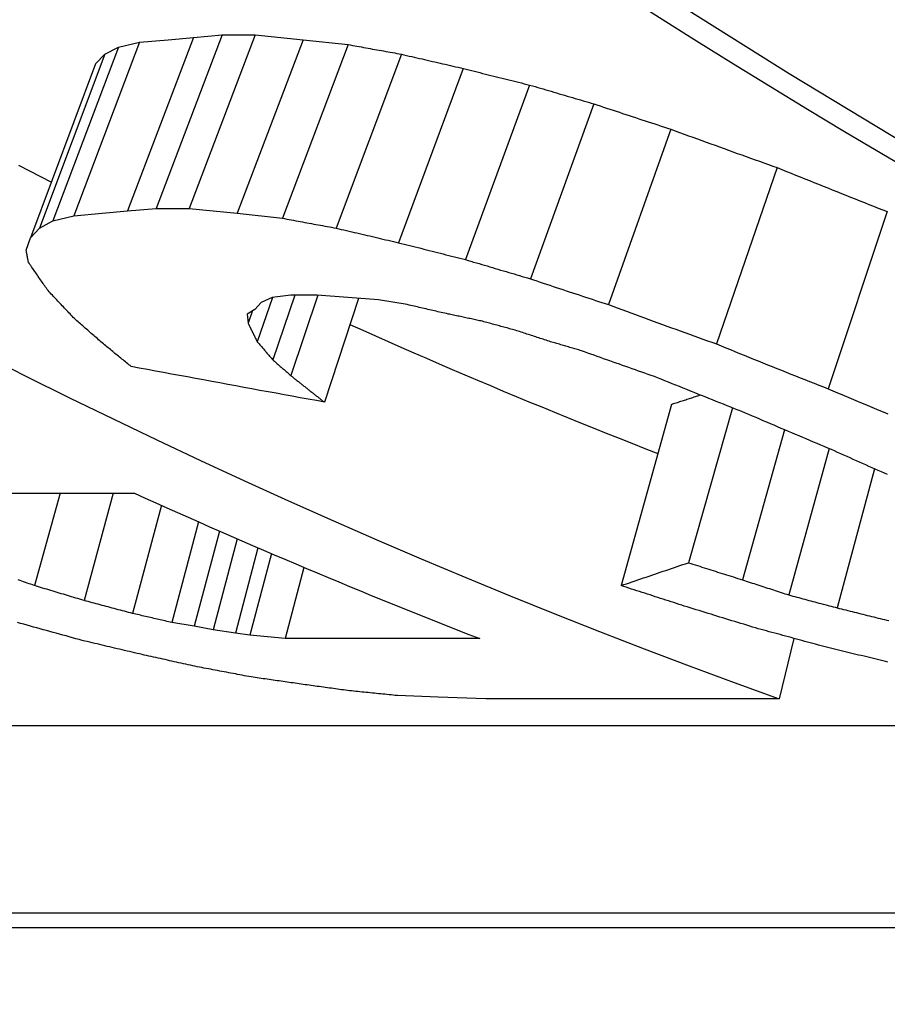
# Model space of a CAD drawing. Header units: millimetres. Extents: x 55 to 338, y -2 to 406.
# Tile 16 of 25: x 124.19 to 126.45, y 348.53 to 351.1. Entities that reach past the tile are written whole.
import ezdxf

# ---------------------------------------------------------------- set-up
doc = ezdxf.new("R2010")
doc.units = ezdxf.units.MM
doc.layers.add('Detail', color=2, linetype='Continuous')

msp = doc.modelspace()

# ---------------------------------------------------------------- linework, layer by layer
at = {"layer": 'Detail'}
for p, q in [((124.641, 351.053), (124.4686, 350.5994)), ((124.7161, 351.0592), (124.5436, 350.6058)), ((124.5747, 351.0468), (124.641, 351.053)), ((124.8026, 351.0592), (124.63, 350.6058)), ((124.641, 351.053), (124.7161, 351.0592)), ((124.7161, 351.0592), (124.8026, 351.0592)), ((124.8026, 351.0592), (124.9277, 351.0468)), ((124.4447, 351.0277), (124.2733, 350.5736)), ((124.5, 351.0403), (124.3281, 350.5865)), ((124.4093, 351.0089), (124.4447, 351.0277)), ((124.4447, 351.0277), (124.5, 351.0403)), ((124.5, 351.0403), (124.5747, 351.0468)), ((124.9277, 351.0468), (124.7555, 350.5931)), ((125.045, 351.0341), (124.8734, 350.5801)), ((124.9277, 351.0468), (125.045, 351.0341)), ((124.4093, 351.0089), (124.2386, 350.5544)), ((124.3851, 350.9838), (124.4093, 351.0089)), ((125.1845, 351.0089), (125.0138, 350.5544)), ((124.3851, 350.9838), (124.2153, 350.5288)), ((125.3464, 350.9716), (125.1771, 350.5163)), ((125.5199, 350.9283), (125.3522, 350.4721)), ((125.6875, 350.8792), (125.5217, 350.422)), ((125.8889, 350.813), (125.7256, 350.3544)), ((126.1673, 350.7124), (126.0081, 350.2518)), ((124.2733, 350.5736), (124.3281, 350.5865)), ((124.3281, 350.5865), (124.4025, 350.5931)), ((124.4025, 350.5931), (124.4686, 350.5994)), ((124.4686, 350.5994), (124.5436, 350.6058)), ((124.5436, 350.6058), (124.63, 350.6058)), ((124.63, 350.6058), (124.7555, 350.5931)), ((124.7555, 350.5931), (124.8734, 350.5801)), ((126.4549, 350.5974), (126.3004, 350.1343)), ((124.2386, 350.5544), (124.2733, 350.5736)), ((124.2153, 350.5288), (124.2386, 350.5544)), ((124.2037, 350.4972), (124.2153, 350.5288)), ((124.8954, 350.379), (124.8469, 350.3727)), ((124.9061, 350.379), (124.8485, 350.2102)), ((124.9659, 350.3789), (124.8952, 350.1691)), ((124.9643, 350.379), (124.8954, 350.379)), ((125.0449, 350.3727), (124.9643, 350.379)), ((124.8181, 350.3604), (124.801, 350.3421)), ((124.8474, 350.3728), (124.8075, 350.2576)), ((124.8469, 350.3727), (124.8181, 350.3604)), ((125.0727, 350.3706), (124.9833, 350.0997)), ((125.125, 350.3667), (125.0449, 350.3727)), ((125.2, 350.3544), (125.125, 350.3667)), ((124.801, 350.3421), (124.7811, 350.3299)), ((124.7811, 350.3299), (124.7839, 350.3058)), ((124.7954, 350.3387), (124.7839, 350.3058)), ((125.8903, 350.0938), (125.7588, 349.6202)), ((126.0501, 350.0846), (125.935, 349.6799)), ((126.1857, 350.0276), (126.0761, 349.6352)), ((126.3026, 349.9784), (126.1975, 349.5957)), ((126.4218, 349.9251), (126.3235, 349.562)), ((123.9011, 349.8616), (124.4871, 349.8616)), ((124.2921, 349.8616), (124.2251, 349.6202)), ((124.4314, 349.8616), (124.3549, 349.5812)), ((124.5574, 349.8299), (124.4815, 349.5474)), ((124.6542, 349.7868), (124.5842, 349.5236)), ((124.7087, 349.7628), (124.6428, 349.5141)), ((124.7548, 349.7427), (124.6921, 349.5049)), ((124.8094, 349.7191), (124.7507, 349.4955)), ((124.8446, 349.704), (124.7887, 349.4907)), ((124.9297, 349.6678), (124.8811, 349.4815)), ((124.6428, 349.5141), (124.5842, 349.5236)), ((124.6921, 349.5049), (124.6428, 349.5141)), ((124.7507, 349.4955), (124.6921, 349.5049)), ((124.7887, 349.4907), (124.7507, 349.4955)), ((124.8347, 349.4861), (124.7887, 349.4907)), ((124.8811, 349.4815), (124.8347, 349.4861)), ((125.3894, 349.4815), (124.8811, 349.4815)), ((126.2103, 349.4822), (126.1721, 349.324)), ((125.2809, 349.3285), (125.1741, 349.3327)), ((125.4051, 349.324), (125.2809, 349.3285)), ((126.1721, 349.324), (125.4051, 349.324)), ((119.2654, 349.2547), (129.6685, 349.2547)), ((131.3633, 348.7637), (119.1882, 348.7637)), ((119.2371, 348.7268), (131.6272, 348.7268))]:
    msp.add_line(p, q, dxfattribs=at)
at = {"layer": 'Detail', "flags": 128}
for points in [[(128.1353, 349.9164), (127.8533, 350.0499), (127.5729, 350.1886), (127.2942, 350.3323), (127.0173, 350.4812), (126.7423, 350.6351), (126.4693, 350.794), (126.1982, 350.958), (125.9292, 351.1269), (125.6623, 351.3007), (125.3976, 351.4795), (125.1351, 351.6631), (124.8749, 351.8516)], [(125.045, 351.0341), (125.0508, 351.0331), (125.0567, 351.032), (125.0625, 351.031), (125.0683, 351.0299), (125.0741, 351.0289), (125.0799, 351.0278), (125.0857, 351.0267), (125.0915, 351.0257), (125.0973, 351.0246), (125.1031, 351.0236), (125.109, 351.0225), (125.1148, 351.0215), (125.1206, 351.0204), (125.1264, 351.0194), (125.1322, 351.0183), (125.138, 351.0173), (125.1438, 351.0162), (125.1496, 351.0152), (125.1554, 351.0141), (125.1613, 351.0131), (125.1671, 351.0121), (125.1729, 351.011), (125.1787, 351.01), (125.1845, 351.0089)], [(125.1845, 351.0089), (125.1913, 351.0073), (125.198, 351.0058), (125.2047, 351.0042), (125.2115, 351.0027), (125.2182, 351.0011), (125.225, 350.9996), (125.2317, 350.998), (125.2385, 350.9964), (125.2452, 350.9949), (125.252, 350.9933), (125.2587, 350.9918), (125.2655, 350.9902), (125.2722, 350.9887), (125.2789, 350.9871), (125.2857, 350.9856), (125.2924, 350.984), (125.2992, 350.9825), (125.3059, 350.9809), (125.3127, 350.9794), (125.3194, 350.9778), (125.3262, 350.9763), (125.3329, 350.9747), (125.3397, 350.9732), (125.3464, 350.9716)], [(125.3464, 350.9716), (125.3537, 350.9698), (125.3609, 350.968), (125.3681, 350.9662), (125.3753, 350.9644), (125.3826, 350.9626), (125.3898, 350.9607), (125.397, 350.9589), (125.4042, 350.9571), (125.4115, 350.9553), (125.4187, 350.9535), (125.4259, 350.9517), (125.4332, 350.9499), (125.4404, 350.9481), (125.4476, 350.9463), (125.4549, 350.9445), (125.4621, 350.9427), (125.4693, 350.9409), (125.4765, 350.9391), (125.4838, 350.9373), (125.491, 350.9355), (125.4982, 350.9337), (125.5055, 350.9319), (125.5127, 350.9301), (125.5199, 350.9283)], [(125.5199, 350.9283), (125.5269, 350.9263), (125.5339, 350.9242), (125.5409, 350.9221), (125.5478, 350.9201), (125.5548, 350.918), (125.5618, 350.916), (125.5688, 350.9139), (125.5758, 350.9119), (125.5827, 350.9098), (125.5897, 350.9078), (125.5967, 350.9057), (125.6037, 350.9037), (125.6107, 350.9016), (125.6176, 350.8996), (125.6246, 350.8976), (125.6316, 350.8955), (125.6386, 350.8935), (125.6456, 350.8914), (125.6526, 350.8894), (125.6595, 350.8874), (125.6665, 350.8853), (125.6735, 350.8833), (125.6805, 350.8812), (125.6875, 350.8792)], [(125.6875, 350.8792), (125.6959, 350.8764), (125.7043, 350.8737), (125.7126, 350.8709), (125.721, 350.8681), (125.7294, 350.8653), (125.7378, 350.8626), (125.7462, 350.8598), (125.7546, 350.857), (125.763, 350.8542), (125.7714, 350.8515), (125.7797, 350.8487), (125.7881, 350.846), (125.7965, 350.8432), (125.8049, 350.8404), (125.8133, 350.8377), (125.8217, 350.8349), (125.8301, 350.8322), (125.8385, 350.8294), (125.8469, 350.8267), (125.8553, 350.8239), (125.8637, 350.8212), (125.8721, 350.8184), (125.8805, 350.8157), (125.8889, 350.813)], [(125.8889, 350.813), (125.9005, 350.8087), (125.912, 350.8045), (125.9236, 350.8003), (125.9352, 350.796), (125.9468, 350.7918), (125.9584, 350.7876), (125.97, 350.7834), (125.9816, 350.7792), (125.9932, 350.775), (126.0048, 350.7708), (126.0164, 350.7666), (126.028, 350.7624), (126.0396, 350.7582), (126.0512, 350.754), (126.0628, 350.7498), (126.0744, 350.7457), (126.086, 350.7415), (126.0976, 350.7373), (126.1092, 350.7332), (126.1208, 350.729), (126.1325, 350.7248), (126.1441, 350.7207), (126.1557, 350.7166), (126.1673, 350.7124)], [(124.1838, 350.7188), (124.2124, 350.7041), (124.2411, 350.6894), (124.2698, 350.6748)], [(126.1673, 350.7124), (126.1793, 350.7076), (126.1912, 350.7027), (126.2032, 350.6979), (126.2152, 350.693), (126.2271, 350.6882), (126.2391, 350.6833), (126.2511, 350.6785), (126.2631, 350.6737), (126.275, 350.6689), (126.287, 350.6641), (126.299, 350.6593), (126.311, 350.6545), (126.323, 350.6497), (126.3349, 350.6449), (126.3469, 350.6401), (126.3589, 350.6354), (126.3709, 350.6306), (126.3829, 350.6258), (126.3949, 350.6211), (126.4069, 350.6163), (126.4189, 350.6116), (126.4309, 350.6069), (126.4429, 350.6021), (126.4549, 350.5974)], [(124.8734, 350.5801), (124.8792, 350.5791), (124.8851, 350.578), (124.8909, 350.5769), (124.8968, 350.5758), (124.9026, 350.5748), (124.9085, 350.5737), (124.9143, 350.5726), (124.9202, 350.5716), (124.926, 350.5705), (124.9319, 350.5694), (124.9377, 350.5683), (124.9436, 350.5673), (124.9494, 350.5662), (124.9553, 350.5651), (124.9611, 350.564), (124.967, 350.563), (124.9728, 350.5619), (124.9787, 350.5608), (124.9845, 350.5598), (124.9904, 350.5587), (124.9962, 350.5576), (125.0021, 350.5566), (125.0079, 350.5555), (125.0138, 350.5544)], [(125.0138, 350.5544), (125.0206, 350.5528), (125.0274, 350.5512), (125.0342, 350.5496), (125.041, 350.548), (125.0478, 350.5465), (125.0546, 350.5449), (125.0614, 350.5433), (125.0682, 350.5417), (125.075, 350.5401), (125.0818, 350.5385), (125.0886, 350.5369), (125.0954, 350.5353), (125.1022, 350.5338), (125.109, 350.5322), (125.1158, 350.5306), (125.1226, 350.529), (125.1295, 350.5274), (125.1363, 350.5258), (125.1431, 350.5242), (125.1499, 350.5227), (125.1567, 350.5211), (125.1635, 350.5195), (125.1703, 350.5179), (125.1771, 350.5163)], [(125.1771, 350.5163), (125.1844, 350.5145), (125.1917, 350.5126), (125.199, 350.5108), (125.2063, 350.5089), (125.2136, 350.5071), (125.2209, 350.5052), (125.2282, 350.5034), (125.2355, 350.5016), (125.2428, 350.4997), (125.2501, 350.4979), (125.2574, 350.496), (125.2647, 350.4942), (125.2719, 350.4923), (125.2793, 350.4905), (125.2866, 350.4887), (125.2938, 350.4868), (125.3011, 350.485), (125.3084, 350.4831), (125.3157, 350.4813), (125.323, 350.4795), (125.3303, 350.4776), (125.3376, 350.4758), (125.3449, 350.474), (125.3522, 350.4721)], [(124.2094, 350.4657), (124.2091, 350.467), (124.2089, 350.4683), (124.2086, 350.4696), (124.2084, 350.4709), (124.2082, 350.4723), (124.2079, 350.4736), (124.2077, 350.4749), (124.2075, 350.4762), (124.2072, 350.4775), (124.207, 350.4788), (124.2067, 350.4801), (124.2065, 350.4814), (124.2063, 350.4827), (124.206, 350.484), (124.2058, 350.4853), (124.2055, 350.4867), (124.2053, 350.488), (124.2051, 350.4893), (124.2048, 350.4906), (124.2046, 350.4919), (124.2044, 350.4932), (124.2041, 350.4945), (124.2039, 350.4959), (124.2037, 350.4972)], [(124.2607, 350.3911), (124.2586, 350.3942), (124.2564, 350.3973), (124.2543, 350.4004), (124.2521, 350.4034), (124.25, 350.4065), (124.2478, 350.4096), (124.2457, 350.4127), (124.2436, 350.4158), (124.2414, 350.4189), (124.2393, 350.422), (124.2371, 350.4251), (124.235, 350.4282), (124.2329, 350.4314), (124.2307, 350.4345), (124.2286, 350.4376), (124.2264, 350.4407), (124.2243, 350.4438), (124.2222, 350.4469), (124.22, 350.4501), (124.2179, 350.4532), (124.2158, 350.4563), (124.2136, 350.4595), (124.2115, 350.4626), (124.2094, 350.4657)], [(125.3522, 350.4721), (125.3593, 350.47), (125.3664, 350.4679), (125.3734, 350.4658), (125.3805, 350.4637), (125.3875, 350.4616), (125.3946, 350.4596), (125.4016, 350.4575), (125.4087, 350.4554), (125.4158, 350.4533), (125.4228, 350.4512), (125.4299, 350.4491), (125.4369, 350.447), (125.444, 350.4449), (125.4511, 350.4428), (125.4581, 350.4407), (125.4652, 350.4387), (125.4722, 350.4366), (125.4793, 350.4345), (125.4864, 350.4324), (125.4934, 350.4303), (125.5005, 350.4282), (125.5076, 350.4262), (125.5146, 350.4241), (125.5217, 350.422)], [(125.5217, 350.422), (125.5302, 350.4192), (125.5387, 350.4163), (125.5472, 350.4135), (125.5556, 350.4107), (125.5641, 350.4078), (125.5726, 350.405), (125.5811, 350.4022), (125.5896, 350.3994), (125.5981, 350.3965), (125.6066, 350.3937), (125.6151, 350.3909), (125.6236, 350.3881), (125.6321, 350.3852), (125.6406, 350.3824), (125.6491, 350.3796), (125.6576, 350.3768), (125.6661, 350.374), (125.6746, 350.3712), (125.6831, 350.3684), (125.6916, 350.3656), (125.7001, 350.3628), (125.7086, 350.36), (125.7171, 350.3572), (125.7256, 350.3544)], [(124.3297, 350.318), (124.3268, 350.321), (124.324, 350.324), (124.3211, 350.3271), (124.3182, 350.3301), (124.3153, 350.3331), (124.3124, 350.3361), (124.3096, 350.3392), (124.3067, 350.3422), (124.3038, 350.3453), (124.3009, 350.3483), (124.2981, 350.3513), (124.2952, 350.3544), (124.2923, 350.3574), (124.2894, 350.3605), (124.2866, 350.3635), (124.2837, 350.3666), (124.2808, 350.3696), (124.2779, 350.3727), (124.2751, 350.3758), (124.2722, 350.3788), (124.2693, 350.3819), (124.2665, 350.385), (124.2636, 350.388), (124.2607, 350.3911)], [(125.3067, 350.3299), (125.3022, 350.3309), (125.2978, 350.332), (125.2933, 350.333), (125.2889, 350.334), (125.2845, 350.335), (125.28, 350.336), (125.2756, 350.337), (125.2711, 350.3381), (125.2667, 350.3391), (125.2622, 350.3401), (125.2578, 350.3411), (125.2534, 350.3421), (125.2489, 350.3432), (125.2445, 350.3442), (125.24, 350.3452), (125.2356, 350.3462), (125.2311, 350.3472), (125.2267, 350.3483), (125.2223, 350.3493), (125.2178, 350.3503), (125.2134, 350.3513), (125.2089, 350.3523), (125.2045, 350.3534), (125.2, 350.3544)], [(125.7256, 350.3544), (125.7374, 350.3501), (125.7491, 350.3457), (125.7609, 350.3414), (125.7727, 350.3371), (125.7844, 350.3328), (125.7962, 350.3285), (125.8079, 350.3242), (125.8197, 350.3199), (125.8315, 350.3156), (125.8432, 350.3113), (125.855, 350.307), (125.8668, 350.3027), (125.8785, 350.2985), (125.8903, 350.2942), (125.9021, 350.2899), (125.9138, 350.2857), (125.9256, 350.2814), (125.9374, 350.2772), (125.9492, 350.2729), (125.961, 350.2687), (125.9727, 350.2644), (125.9845, 350.2602), (125.9963, 350.256), (126.0081, 350.2518)], [(125.3927, 350.3118), (125.3891, 350.3125), (125.3856, 350.3133), (125.382, 350.314), (125.3784, 350.3148), (125.3748, 350.3156), (125.3712, 350.3163), (125.3676, 350.3171), (125.364, 350.3178), (125.3605, 350.3186), (125.3569, 350.3193), (125.3533, 350.3201), (125.3497, 350.3208), (125.3461, 350.3216), (125.3425, 350.3224), (125.3389, 350.3231), (125.3354, 350.3239), (125.3318, 350.3246), (125.3282, 350.3254), (125.3246, 350.3261), (125.321, 350.3269), (125.3174, 350.3276), (125.3138, 350.3284), (125.3103, 350.3292), (125.3067, 350.3299)], [(124.4055, 350.2518), (124.4024, 350.2545), (124.3992, 350.2572), (124.396, 350.26), (124.3929, 350.2627), (124.3897, 350.2655), (124.3865, 350.2682), (124.3834, 350.271), (124.3802, 350.2737), (124.3771, 350.2765), (124.3739, 350.2792), (124.3707, 350.282), (124.3676, 350.2847), (124.3644, 350.2875), (124.3613, 350.2903), (124.3581, 350.293), (124.355, 350.2958), (124.3518, 350.2986), (124.3486, 350.3013), (124.3455, 350.3041), (124.3423, 350.3069), (124.3392, 350.3096), (124.336, 350.3124), (124.3329, 350.3152), (124.3297, 350.318)], [(124.7839, 350.3058), (124.7844, 350.3048), (124.7849, 350.3038), (124.7854, 350.3028), (124.7858, 350.3018), (124.7863, 350.3008), (124.7868, 350.2998), (124.7873, 350.2988), (124.7878, 350.2978), (124.7883, 350.2968), (124.7888, 350.2957), (124.7893, 350.2947), (124.7898, 350.2937), (124.7903, 350.2927), (124.7908, 350.2917), (124.7912, 350.2907), (124.7917, 350.2897), (124.7922, 350.2887), (124.7927, 350.2877), (124.7932, 350.2867), (124.7937, 350.2857), (124.7942, 350.2847), (124.7947, 350.2837), (124.7952, 350.2827), (124.7957, 350.2817)], [(125.0501, 350.3022), (125.0834, 350.2873), (125.1167, 350.2725), (125.1501, 350.2578), (125.1834, 350.2432), (125.2168, 350.2286), (125.2502, 350.2141), (125.2836, 350.1997), (125.317, 350.1853), (125.3505, 350.171), (125.3839, 350.1568), (125.4174, 350.1427), (125.4509, 350.1286), (125.4845, 350.1146), (125.518, 350.1007), (125.5516, 350.0869), (125.5852, 350.0731), (125.6188, 350.0594), (125.6525, 350.0458), (125.6861, 350.0322), (125.7198, 350.0188), (125.7535, 350.0054), (125.7872, 349.992), (125.821, 349.9788), (125.8547, 349.9656)], [(125.4822, 350.2876), (125.4784, 350.2886), (125.4747, 350.2896), (125.471, 350.2906), (125.4672, 350.2916), (125.4635, 350.2926), (125.4598, 350.2936), (125.4561, 350.2946), (125.4523, 350.2956), (125.4486, 350.2966), (125.4449, 350.2976), (125.4412, 350.2987), (125.4374, 350.2997), (125.4337, 350.3007), (125.43, 350.3017), (125.4263, 350.3027), (125.4225, 350.3037), (125.4188, 350.3047), (125.4151, 350.3057), (125.4114, 350.3067), (125.4076, 350.3077), (125.4039, 350.3087), (125.4002, 350.3098), (125.3965, 350.3108), (125.3927, 350.3118)], [(124.7957, 350.2817), (124.7962, 350.2807), (124.7967, 350.2796), (124.7971, 350.2786), (124.7976, 350.2776), (124.7981, 350.2766), (124.7986, 350.2756), (124.7991, 350.2746), (124.7996, 350.2736), (124.8001, 350.2726), (124.8006, 350.2716), (124.8011, 350.2706), (124.8016, 350.2696), (124.8021, 350.2686), (124.8026, 350.2676), (124.8031, 350.2666), (124.8036, 350.2656), (124.804, 350.2646), (124.8045, 350.2636), (124.805, 350.2626), (124.8055, 350.2616), (124.806, 350.2606), (124.8065, 350.2596), (124.807, 350.2586), (124.8075, 350.2576)], [(125.5745, 350.2576), (125.5707, 350.2589), (125.5668, 350.2601), (125.563, 350.2614), (125.5591, 350.2626), (125.5553, 350.2638), (125.5514, 350.2651), (125.5476, 350.2663), (125.5437, 350.2676), (125.5399, 350.2688), (125.536, 350.2701), (125.5322, 350.2713), (125.5283, 350.2726), (125.5245, 350.2738), (125.5206, 350.2751), (125.5168, 350.2763), (125.5129, 350.2776), (125.5091, 350.2788), (125.5052, 350.2801), (125.5014, 350.2813), (125.4975, 350.2826), (125.4937, 350.2838), (125.4899, 350.2851), (125.486, 350.2863), (125.4822, 350.2876)], [(124.4783, 350.1926), (124.4753, 350.195), (124.4722, 350.1975), (124.4692, 350.1999), (124.4662, 350.2024), (124.4631, 350.2048), (124.4601, 350.2073), (124.4571, 350.2098), (124.454, 350.2122), (124.451, 350.2147), (124.448, 350.2171), (124.4449, 350.2196), (124.4419, 350.2221), (124.4389, 350.2245), (124.4358, 350.227), (124.4328, 350.2295), (124.4298, 350.2319), (124.4267, 350.2344), (124.4237, 350.2369), (124.4207, 350.2394), (124.4176, 350.2418), (124.4146, 350.2443), (124.4116, 350.2468), (124.4086, 350.2493), (124.4055, 350.2518)], [(124.8075, 350.2576), (124.8092, 350.2556), (124.8109, 350.2536), (124.8126, 350.2517), (124.8143, 350.2497), (124.816, 350.2477), (124.8177, 350.2457), (124.8194, 350.2437), (124.8211, 350.2418), (124.8229, 350.2398), (124.8246, 350.2378), (124.8263, 350.2358), (124.828, 350.2338), (124.8297, 350.2319), (124.8314, 350.2299), (124.8331, 350.2279), (124.8348, 350.2259), (124.8365, 350.224), (124.8382, 350.222), (124.8399, 350.22), (124.8417, 350.2181), (124.8434, 350.2161), (124.8451, 350.2141), (124.8468, 350.2122), (124.8485, 350.2102)], [(125.6551, 350.234), (125.6518, 350.2349), (125.6484, 350.2359), (125.6451, 350.2369), (125.6417, 350.2379), (125.6383, 350.2389), (125.635, 350.2399), (125.6316, 350.2408), (125.6283, 350.2418), (125.6249, 350.2428), (125.6215, 350.2438), (125.6182, 350.2448), (125.6148, 350.2458), (125.6115, 350.2468), (125.6081, 350.2477), (125.6048, 350.2487), (125.6014, 350.2497), (125.598, 350.2507), (125.5947, 350.2517), (125.5913, 350.2527), (125.588, 350.2537), (125.5846, 350.2547), (125.5812, 350.2556), (125.5779, 350.2566), (125.5745, 350.2576)], [(126.0081, 350.2518), (126.0202, 350.2468), (126.0324, 350.2418), (126.0446, 350.2369), (126.0567, 350.2319), (126.0689, 350.227), (126.0811, 350.2221), (126.0932, 350.2171), (126.1054, 350.2122), (126.1176, 350.2073), (126.1298, 350.2024), (126.1419, 350.1975), (126.1541, 350.1926), (126.1663, 350.1877), (126.1785, 350.1828), (126.1907, 350.178), (126.2029, 350.1731), (126.215, 350.1682), (126.2272, 350.1634), (126.2394, 350.1585), (126.2516, 350.1537), (126.2638, 350.1488), (126.276, 350.144), (126.2882, 350.1392), (126.3004, 350.1343)], [(124.0893, 350.225), (124.2028, 350.1677), (124.3166, 350.1112), (124.4306, 350.0556), (124.5449, 350.0008), (124.6595, 349.9469), (124.7744, 349.8938), (124.8895, 349.8416), (125.0049, 349.7902), (125.1206, 349.7397), (125.2365, 349.69), (125.3526, 349.6412), (125.469, 349.5933), (125.5856, 349.5463), (125.7025, 349.5001), (125.8196, 349.4547), (125.9369, 349.4103), (126.0544, 349.3667), (126.1721, 349.324)], [(125.8544, 350.1634), (125.8461, 350.1663), (125.8378, 350.1692), (125.8295, 350.1721), (125.8212, 350.175), (125.8129, 350.178), (125.8045, 350.1809), (125.7962, 350.1838), (125.7879, 350.1867), (125.7796, 350.1897), (125.7713, 350.1926), (125.763, 350.1956), (125.7547, 350.1985), (125.7464, 350.2014), (125.7381, 350.2044), (125.7298, 350.2073), (125.7215, 350.2103), (125.7132, 350.2132), (125.7049, 350.2162), (125.6966, 350.2191), (125.6883, 350.2221), (125.68, 350.2251), (125.6717, 350.228), (125.6634, 350.231), (125.6551, 350.234)], [(124.8485, 350.2102), (124.8504, 350.2085), (124.8524, 350.2068), (124.8543, 350.205), (124.8563, 350.2033), (124.8582, 350.2016), (124.8602, 350.1999), (124.8621, 350.1982), (124.8641, 350.1965), (124.866, 350.1947), (124.8679, 350.193), (124.8699, 350.1913), (124.8718, 350.1896), (124.8738, 350.1879), (124.8757, 350.1862), (124.8777, 350.1845), (124.8796, 350.1828), (124.8816, 350.181), (124.8835, 350.1793), (124.8855, 350.1776), (124.8874, 350.1759), (124.8894, 350.1742), (124.8913, 350.1725), (124.8933, 350.1708), (124.8952, 350.1691)], [(124.9833, 350.0997), (124.9623, 350.1035), (124.9412, 350.1073), (124.9201, 350.1112), (124.8991, 350.115), (124.878, 350.1188), (124.857, 350.1227), (124.8359, 350.1265), (124.8149, 350.1304), (124.7938, 350.1343), (124.7728, 350.1381), (124.7518, 350.142), (124.7307, 350.1458), (124.7097, 350.1497), (124.6886, 350.1536), (124.6676, 350.1575), (124.6466, 350.1614), (124.6255, 350.1653), (124.6045, 350.1692), (124.5835, 350.1731), (124.5624, 350.177), (124.5414, 350.1809), (124.5204, 350.1848), (124.4993, 350.1887), (124.4783, 350.1926)], [(124.8952, 350.1691), (124.897, 350.1676), (124.8989, 350.1662), (124.9007, 350.1647), (124.9025, 350.1633), (124.9043, 350.1618), (124.9061, 350.1604), (124.908, 350.1589), (124.9098, 350.1575), (124.9116, 350.156), (124.9134, 350.1546), (124.9153, 350.1531), (124.9171, 350.1517), (124.9189, 350.1502), (124.9207, 350.1488), (124.9226, 350.1473), (124.9244, 350.1459), (124.9262, 350.1444), (124.928, 350.143), (124.9298, 350.1416), (124.9317, 350.1401), (124.9335, 350.1387), (124.9353, 350.1372), (124.9372, 350.1358), (124.939, 350.1343)], [(126.084, 350.0711), (126.0744, 350.0749), (126.0648, 350.0787), (126.0552, 350.0825), (126.0456, 350.0863), (126.0361, 350.0902), (126.0265, 350.094), (126.0169, 350.0978), (126.0074, 350.1016), (125.9978, 350.1055), (125.9882, 350.1093), (125.9786, 350.1131), (125.9691, 350.117), (125.9595, 350.1208), (125.95, 350.1247), (125.9404, 350.1285), (125.9308, 350.1324), (125.9213, 350.1362), (125.9117, 350.1401), (125.9022, 350.144), (125.8926, 350.1478), (125.8831, 350.1517), (125.8735, 350.1556), (125.864, 350.1595), (125.8544, 350.1634)], [(124.939, 350.1343), (124.9408, 350.1329), (124.9427, 350.1314), (124.9445, 350.13), (124.9464, 350.1285), (124.9482, 350.1271), (124.9501, 350.1256), (124.9519, 350.1242), (124.9537, 350.1227), (124.9556, 350.1213), (124.9574, 350.1199), (124.9593, 350.1184), (124.9611, 350.117), (124.963, 350.1155), (124.9648, 350.1141), (124.9667, 350.1126), (124.9685, 350.1112), (124.9704, 350.1097), (124.9722, 350.1083), (124.9741, 350.1069), (124.9759, 350.1054), (124.9778, 350.104), (124.9796, 350.1025), (124.9815, 350.1011), (124.9833, 350.0997)], [(126.3004, 350.1343), (126.3124, 350.1293), (126.3244, 350.1242), (126.3364, 350.1192), (126.3484, 350.1141), (126.3604, 350.1091), (126.3724, 350.1041), (126.3844, 350.099), (126.3964, 350.094), (126.4084, 350.089), (126.4204, 350.084), (126.4324, 350.079), (126.4444, 350.074), (126.4564, 350.0691)], [(125.8903, 350.0938), (125.8934, 350.0948), (125.8966, 350.0958), (125.8997, 350.0968), (125.9029, 350.0978), (125.906, 350.0989), (125.9091, 350.0999), (125.9123, 350.1009), (125.9154, 350.1019), (125.9186, 350.1029), (125.9217, 350.104), (125.9249, 350.105), (125.928, 350.106), (125.9312, 350.107), (125.9343, 350.108), (125.9375, 350.1091), (125.9406, 350.1101), (125.9438, 350.1111), (125.9469, 350.1121), (125.95, 350.1132), (125.9532, 350.1142), (125.9563, 350.1152), (125.9595, 350.1162), (125.9626, 350.1173), (125.9658, 350.1183)], [(126.3088, 349.9758), (126.2994, 349.9797), (126.29, 349.9836), (126.2807, 349.9875), (126.2713, 349.9915), (126.2619, 349.9954), (126.2525, 349.9994), (126.2431, 350.0033), (126.2338, 350.0073), (126.2244, 350.0112), (126.215, 350.0152), (126.2057, 350.0191), (126.1963, 350.0231), (126.1869, 350.0271), (126.1775, 350.0311), (126.1682, 350.0351), (126.1588, 350.0391), (126.1495, 350.043), (126.1401, 350.047), (126.1307, 350.0511), (126.1214, 350.0551), (126.112, 350.0591), (126.1027, 350.0631), (126.0933, 350.0671), (126.084, 350.0711)], [(126.4558, 349.9101), (126.4476, 349.9137), (126.4394, 349.9173), (126.4313, 349.9209), (126.4231, 349.9246), (126.4149, 349.9282), (126.4067, 349.9318), (126.3986, 349.9355), (126.3904, 349.9391), (126.3822, 349.9428), (126.3741, 349.9464), (126.3659, 349.9501), (126.3578, 349.9537), (126.3496, 349.9574), (126.3414, 349.961), (126.3333, 349.9647), (126.3251, 349.9684), (126.317, 349.9721), (126.3088, 349.9758)], [(125.7588, 349.6202), (125.7662, 349.6227), (125.7735, 349.6251), (125.7808, 349.6276), (125.7882, 349.6301), (125.7955, 349.6325), (125.8028, 349.635), (125.8102, 349.6375), (125.8175, 349.64), (125.8249, 349.6424), (125.8322, 349.6449), (125.8395, 349.6474), (125.8469, 349.6499), (125.8542, 349.6524), (125.8615, 349.6549), (125.8689, 349.6574), (125.8762, 349.6599), (125.8836, 349.6624), (125.8909, 349.6649), (125.8983, 349.6674), (125.9056, 349.6699), (125.9129, 349.6724), (125.9203, 349.6749), (125.9276, 349.6774), (125.935, 349.6799)], [(125.935, 349.6799), (125.9409, 349.678), (125.9467, 349.6762), (125.9526, 349.6743), (125.9585, 349.6724), (125.9644, 349.6705), (125.9702, 349.6687), (125.9761, 349.6668), (125.982, 349.6649), (125.9879, 349.663), (125.9938, 349.6612), (125.9997, 349.6593), (126.0055, 349.6574), (126.0114, 349.6556), (126.0173, 349.6537), (126.0232, 349.6519), (126.0291, 349.65), (126.0349, 349.6481), (126.0408, 349.6463), (126.0467, 349.6444), (126.0526, 349.6426), (126.0585, 349.6407), (126.0644, 349.6389), (126.0703, 349.637), (126.0761, 349.6352)], [(124.2251, 349.6202), (124.2204, 349.6218), (124.2158, 349.6235), (124.2111, 349.6251), (124.2064, 349.6268), (124.2017, 349.6284), (124.197, 349.6301), (124.1923, 349.6317), (124.1877, 349.6334), (124.183, 349.6351)], [(126.0761, 349.6352), (126.0812, 349.6335), (126.0862, 349.6318), (126.0913, 349.6302), (126.0963, 349.6285), (126.1014, 349.6269), (126.1065, 349.6252), (126.1115, 349.6236), (126.1166, 349.6219), (126.1216, 349.6203), (126.1267, 349.6186), (126.1317, 349.617), (126.1368, 349.6154), (126.1418, 349.6137), (126.1469, 349.6121), (126.1519, 349.6104), (126.157, 349.6088), (126.1621, 349.6072), (126.1671, 349.6055), (126.1722, 349.6039), (126.1772, 349.6023), (126.1823, 349.6006), (126.1873, 349.599), (126.1924, 349.5973), (126.1975, 349.5957)], [(124.3548, 349.5812), (124.3494, 349.5828), (124.344, 349.5844), (124.3386, 349.586), (124.3332, 349.5876), (124.3278, 349.5893), (124.3224, 349.5909), (124.317, 349.5925), (124.3116, 349.5941), (124.3062, 349.5957), (124.3008, 349.5974), (124.2954, 349.599), (124.29, 349.6006), (124.2846, 349.6022), (124.2792, 349.6039), (124.2738, 349.6055), (124.2684, 349.6071), (124.263, 349.6088), (124.2575, 349.6104), (124.2521, 349.612), (124.2467, 349.6137), (124.2413, 349.6153), (124.2359, 349.6169), (124.2305, 349.6186), (124.2251, 349.6202)], [(125.9242, 349.5667), (125.9173, 349.5689), (125.9104, 349.5711), (125.9035, 349.5733), (125.8966, 349.5756), (125.8897, 349.5778), (125.8828, 349.58), (125.876, 349.5822), (125.8691, 349.5844), (125.8622, 349.5866), (125.8553, 349.5889), (125.8484, 349.5911), (125.8415, 349.5933), (125.8346, 349.5956), (125.8277, 349.5978), (125.8208, 349.6), (125.8139, 349.6023), (125.8071, 349.6045), (125.8002, 349.6067), (125.7933, 349.609), (125.7864, 349.6112), (125.7795, 349.6135), (125.7726, 349.6157), (125.7657, 349.6179), (125.7588, 349.6202)], [(124.4815, 349.5474), (124.4762, 349.5488), (124.4709, 349.5502), (124.4656, 349.5516), (124.4603, 349.553), (124.4551, 349.5544), (124.4498, 349.5558), (124.4445, 349.5572), (124.4392, 349.5586), (124.434, 349.56), (124.4287, 349.5614), (124.4234, 349.5628), (124.4181, 349.5643), (124.4129, 349.5657), (124.4076, 349.5671), (124.4023, 349.5685), (124.397, 349.5699), (124.3918, 349.5713), (124.3865, 349.5727), (124.3812, 349.5741), (124.3759, 349.5755), (124.3707, 349.5769), (124.3654, 349.5783), (124.3601, 349.5798), (124.3548, 349.5812)], [(126.1975, 349.5957), (126.2027, 349.5943), (126.208, 349.5929), (126.2132, 349.5915), (126.2185, 349.5901), (126.2237, 349.5887), (126.229, 349.5872), (126.2342, 349.5858), (126.2395, 349.5844), (126.2447, 349.583), (126.25, 349.5816), (126.2552, 349.5802), (126.2605, 349.5788), (126.2657, 349.5774), (126.271, 349.576), (126.2762, 349.5746), (126.2815, 349.5732), (126.2868, 349.5718), (126.292, 349.5704), (126.2973, 349.569), (126.3025, 349.5676), (126.3078, 349.5662), (126.313, 349.5648), (126.3183, 349.5634), (126.3235, 349.562)], [(126.1106, 349.5095), (126.1028, 349.5119), (126.0951, 349.5142), (126.0873, 349.5166), (126.0795, 349.519), (126.0717, 349.5213), (126.064, 349.5237), (126.0562, 349.5261), (126.0484, 349.5284), (126.0407, 349.5308), (126.0329, 349.5332), (126.0251, 349.5356), (126.0174, 349.5379), (126.0096, 349.5403), (126.0018, 349.5427), (125.9941, 349.5451), (125.9863, 349.5475), (125.9785, 349.5499), (125.9708, 349.5523), (125.963, 349.5547), (125.9553, 349.5571), (125.9475, 349.5595), (125.9397, 349.5619), (125.932, 349.5643), (125.9242, 349.5667)], [(126.3235, 349.562), (126.3292, 349.5606), (126.3348, 349.5592), (126.3405, 349.5578), (126.3461, 349.5564), (126.3518, 349.555), (126.3574, 349.5536), (126.363, 349.5522), (126.3687, 349.5508), (126.3743, 349.5494), (126.38, 349.548), (126.3856, 349.5466), (126.3913, 349.5452), (126.3969, 349.5438), (126.4026, 349.5424), (126.4082, 349.541), (126.4139, 349.5396), (126.4195, 349.5382), (126.4251, 349.5368), (126.4308, 349.5354), (126.4364, 349.534), (126.4421, 349.5327), (126.4477, 349.5313), (126.4534, 349.5299), (126.459, 349.5285)], [(124.5842, 349.5236), (124.5799, 349.5246), (124.5756, 349.5256), (124.5714, 349.5266), (124.5671, 349.5276), (124.5628, 349.5286), (124.5585, 349.5296), (124.5542, 349.5306), (124.55, 349.5315), (124.5457, 349.5325), (124.5414, 349.5335), (124.5371, 349.5345), (124.5328, 349.5355), (124.5285, 349.5365), (124.5243, 349.5375), (124.52, 349.5385), (124.5157, 349.5395), (124.5114, 349.5405), (124.5071, 349.5415), (124.5029, 349.5425), (124.4986, 349.5435), (124.4943, 349.5445), (124.49, 349.5454), (124.4857, 349.5464), (124.4815, 349.5474)], [(124.3504, 349.4767), (124.3419, 349.4791), (124.3334, 349.4814), (124.3249, 349.4837), (124.3164, 349.486), (124.3079, 349.4884), (124.2994, 349.4907), (124.2909, 349.4931), (124.2824, 349.4954), (124.2739, 349.4977), (124.2654, 349.5001), (124.2569, 349.5024), (124.2484, 349.5048), (124.2399, 349.5071), (124.2314, 349.5095), (124.223, 349.5119), (124.2145, 349.5142), (124.206, 349.5166), (124.1975, 349.5189), (124.189, 349.5213), (124.1805, 349.5237)], [(126.2818, 349.4629), (126.2746, 349.4648), (126.2675, 349.4667), (126.2603, 349.4687), (126.2532, 349.4706), (126.2461, 349.4725), (126.2389, 349.4744), (126.2318, 349.4764), (126.2247, 349.4783), (126.2175, 349.4803), (126.2104, 349.4822), (126.2033, 349.4841), (126.1962, 349.4861), (126.189, 349.488), (126.1819, 349.49), (126.1748, 349.4919), (126.1676, 349.4939), (126.1605, 349.4958), (126.1534, 349.4978), (126.1462, 349.4997), (126.1391, 349.5017), (126.132, 349.5036), (126.1249, 349.5056), (126.1177, 349.5075), (126.1106, 349.5095)], [(124.5065, 349.4399), (124.5, 349.4414), (124.4935, 349.4429), (124.487, 349.4445), (124.4805, 349.446), (124.474, 349.4475), (124.4675, 349.449), (124.461, 349.4506), (124.4544, 349.4521), (124.4479, 349.4536), (124.4414, 349.4552), (124.4349, 349.4567), (124.4284, 349.4582), (124.4219, 349.4598), (124.4154, 349.4613), (124.4089, 349.4628), (124.4024, 349.4644), (124.3959, 349.4659), (124.3894, 349.4675), (124.3829, 349.469), (124.3764, 349.4706), (124.3699, 349.4721), (124.3634, 349.4736), (124.3569, 349.4752), (124.3504, 349.4767)], [(126.4502, 349.4216), (126.4431, 349.4233), (126.4361, 349.425), (126.4291, 349.4267), (126.4221, 349.4284), (126.4151, 349.4301), (126.408, 349.4319), (126.401, 349.4336), (126.394, 349.4353), (126.387, 349.437), (126.38, 349.4387), (126.373, 349.4404), (126.3659, 349.4421), (126.3589, 349.4439), (126.3519, 349.4456), (126.3449, 349.4473), (126.3379, 349.449), (126.3309, 349.4508), (126.3238, 349.4525), (126.3168, 349.4542), (126.3098, 349.4559), (126.3028, 349.4577), (126.2958, 349.4594), (126.2888, 349.4611), (126.2818, 349.4629)], [(124.6509, 349.4081), (124.6449, 349.4094), (124.6389, 349.4107), (124.6328, 349.412), (124.6268, 349.4133), (124.6208, 349.4147), (124.6148, 349.416), (124.6088, 349.4173), (124.6027, 349.4186), (124.5967, 349.42), (124.5907, 349.4213), (124.5847, 349.4226), (124.5787, 349.4239), (124.5727, 349.4253), (124.5666, 349.4266), (124.5606, 349.4279), (124.5546, 349.4292), (124.5486, 349.4306), (124.5426, 349.4319), (124.5366, 349.4332), (124.5305, 349.4346), (124.5245, 349.4359), (124.5185, 349.4372), (124.5125, 349.4386), (124.5065, 349.4399)], [(124.7916, 349.3813), (124.7857, 349.3824), (124.7799, 349.3835), (124.774, 349.3846), (124.7681, 349.3857), (124.7623, 349.3868), (124.7564, 349.3879), (124.7505, 349.3891), (124.7447, 349.3902), (124.7388, 349.3913), (124.733, 349.3924), (124.7271, 349.3935), (124.7212, 349.3946), (124.7154, 349.3957), (124.7095, 349.3969), (124.7036, 349.398), (124.6978, 349.3991), (124.6919, 349.4002), (124.6861, 349.4013), (124.6802, 349.4025), (124.6743, 349.4036), (124.6685, 349.4047), (124.6626, 349.4058), (124.6568, 349.407), (124.6509, 349.4081)], [(126.4562, 349.4203), (126.4502, 349.4216)], [(124.9175, 349.3635), (124.9123, 349.3642), (124.907, 349.3649), (124.9018, 349.3657), (124.8965, 349.3664), (124.8913, 349.3672), (124.886, 349.3679), (124.8808, 349.3686), (124.8755, 349.3694), (124.8703, 349.3701), (124.865, 349.3709), (124.8598, 349.3716), (124.8545, 349.3723), (124.8493, 349.3731), (124.8441, 349.3738), (124.8388, 349.3746), (124.8336, 349.3753), (124.8283, 349.3761), (124.8231, 349.3768), (124.8178, 349.3775), (124.8126, 349.3783), (124.8073, 349.379), (124.8021, 349.3798), (124.7968, 349.3805), (124.7916, 349.3813)], [(125.0435, 349.3458), (125.0382, 349.3465), (125.033, 349.3473), (125.0277, 349.348), (125.0225, 349.3487), (125.0172, 349.3495), (125.012, 349.3502), (125.0067, 349.3509), (125.0015, 349.3517), (124.9962, 349.3524), (124.991, 349.3531), (124.9857, 349.3539), (124.9805, 349.3546), (124.9752, 349.3553), (124.97, 349.3561), (124.9647, 349.3568), (124.9595, 349.3576), (124.9542, 349.3583), (124.949, 349.359), (124.9437, 349.3598), (124.9385, 349.3605), (124.9333, 349.3612), (124.928, 349.362), (124.9228, 349.3627), (124.9175, 349.3635)], [(125.1741, 349.3327), (125.1686, 349.3333), (125.1632, 349.3338), (125.1578, 349.3344), (125.1523, 349.3349), (125.1469, 349.3354), (125.1414, 349.336), (125.136, 349.3365), (125.1305, 349.3371), (125.1251, 349.3376), (125.1197, 349.3382), (125.1142, 349.3387), (125.1088, 349.3393), (125.1033, 349.3398), (125.0979, 349.3403), (125.0924, 349.3409), (125.087, 349.3414), (125.0816, 349.342), (125.0761, 349.3425), (125.0707, 349.3431), (125.0652, 349.3436), (125.0598, 349.3442), (125.0544, 349.3447), (125.0489, 349.3452), (125.0435, 349.3458)]]:
    msp.add_lwpolyline(points, dxfattribs=at)
at = {"layer": 'Detail'}
for centre, major_axis, start_param, end_param in [((141.2726, 372.8246), (0, 24.75), 5.206701, 10.240675), ((135.2489, 372.8246), (0, -24), 5.73995, 6.101734), ((135.1458, 372.8246), (0, -24.5), 5.748079, 6.09358), ((131.4836, 372.8246), (0, -24.5), 5.927086, 5.974652)]:
    msp.add_ellipse(centre, major_axis=major_axis, ratio=0.819152, start_param=start_param, end_param=end_param, dxfattribs=at)

doc.saveas('drawing.dxf')
